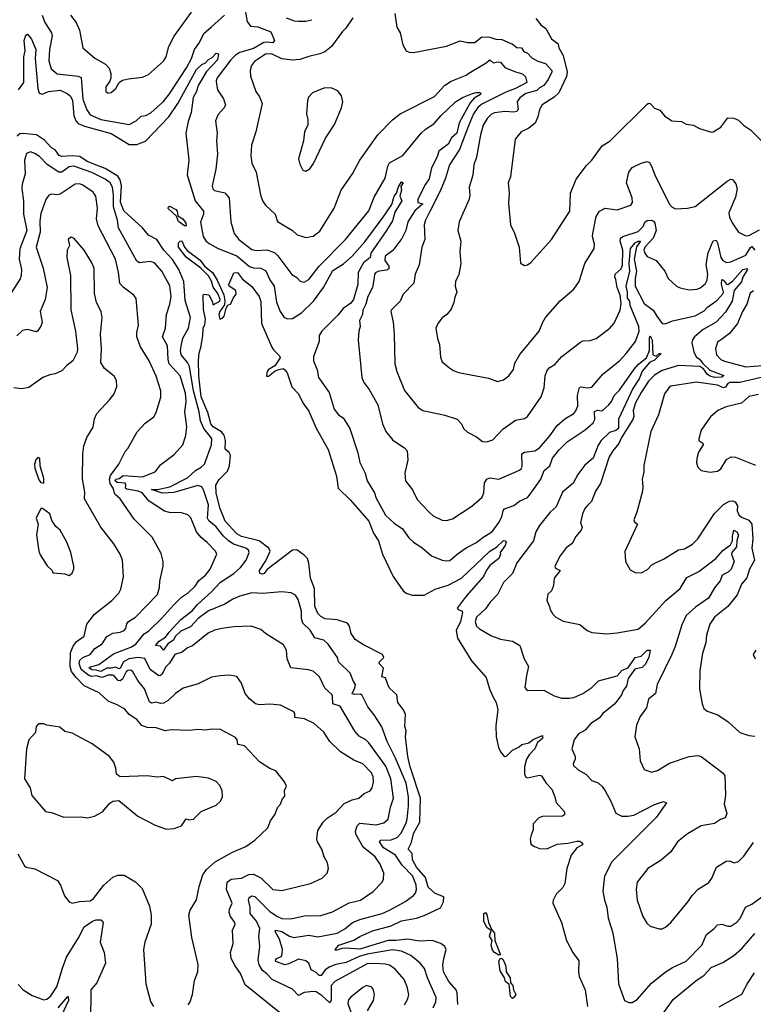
# Model space of a CAD drawing. Extents: x 1245515 to 1420776, y 606314 to 671314.
# Tile 77 of 256: x 1301824 to 1306724, y 627179 to 633754. Entities that reach past the tile are written whole.
import ezdxf

# ---------------------------------------------------------------- set-up
doc = ezdxf.new("R2010")
doc.units = 0

msp = doc.modelspace()

# ---------------------------------------------------------------- linework, layer by layer
at = {"layer": '0CON10XD'}
for points in [[(1303324, 633854), (1303342.6, 633742.6), (1303365, 633709.4), (1303415, 633706.4), (1303502.3, 633672.3), (1303525.1, 633615), (1303515, 633599), (1303475, 633604.6), (1303455, 633600.8), (1303385, 633561.7), (1303295, 633534.8), (1303265, 633517.6), (1303233.7, 633485), (1303143.8, 633365), (1303135.6, 633345), (1303137.5, 633322.5), (1303145.6, 633285), (1303185.6, 633225), (1303198.6, 633185), (1303190, 633165), (1303149.1, 633120.9), (1303132.7, 633077.3), (1303143.1, 632995), (1303137.8, 632945), (1303144.4, 632855), (1303133.4, 632756.6), (1303110, 632645), (1303114.6, 632624.6), (1303125, 632614), (1303195, 632598.6), (1303223.3, 632565), (1303234.5, 632405), (1303255.6, 632325), (1303286.7, 632285), (1303375, 632218.8), (1303405, 632211.5), (1303475, 632217.5), (1303525, 632198.8), (1303547.8, 632177.8), (1303642.2, 632052.2), (1303675, 632031.2), (1303697.1, 632007.1), (1303725, 632001.9), (1303755, 632018.1), (1303825, 632108.2), (1303999.1, 632285), (1304155, 632476.9), (1304192.4, 632567.6), (1304264.1, 632695), (1304282.5, 632775), (1304295, 632797.9), (1304382.4, 632847.6), (1304506.2, 632995), (1304535, 633022.3), (1304591, 633059), (1304638.8, 633115), (1304735, 633204.5), (1304782.5, 633235), (1304849.1, 633260.9), (1304872.1, 633267.9), (1304896.7, 633266.7), (1304903.6, 633263.6), (1304902.9, 633255), (1304860.4, 633229.6), (1304832.4, 633197.6), (1304759.9, 633065), (1304743.9, 632995), (1304707.8, 632965), (1304685, 632922.4), (1304623.4, 632875), (1304611.8, 632838.2), (1304575.3, 632765), (1304558.9, 632691.1), (1304533.9, 632655), (1304482.8, 632555), (1304483.8, 632533.8), (1304517.5, 632525), (1304463.3, 632476.6), (1304416.1, 632405), (1304402.1, 632345), (1304376.8, 632293.2), (1304316.6, 632213.4), (1304264.5, 632175), (1304262.3, 632145), (1304288.6, 632108.6), (1304289.4, 632090.6), (1304275, 632081.2), (1304225, 632075.3), (1304203.7, 632066.3), (1304194.6, 632055), (1304190.4, 632030.4), (1304181.1, 631965), (1304149.2, 631905), (1304136.7, 631853.3), (1304116.2, 631815), (1304114.6, 631785.4), (1304094.6, 631745), (1304097.5, 631705), (1304088.9, 631675), (1304085.5, 631615), (1304108.8, 631365), (1304121.5, 631331.5), (1304158.1, 631285), (1304215, 631181.2), (1304247.5, 631055), (1304270, 631005), (1304316.5, 630946.5), (1304394.6, 630894.6), (1304411.1, 630875), (1304416.7, 630815), (1304395.6, 630725), (1304400, 630675), (1304446.5, 630615), (1304479.5, 630549.5), (1304557.7, 630467.7), (1304585, 630440.6), (1304645, 630412.5), (1304675, 630410.5), (1304715, 630421.5), (1304844, 630505), (1304913.4, 630566.6), (1304924.6, 630595.4), (1304928.8, 630661.2), (1304945, 630686.8), (1304965, 630694.2), (1305025.3, 630684.7), (1305162.5, 630745), (1305175, 630758), (1305180.5, 630775), (1305177.1, 630855), (1305194.7, 630865.3), (1305264.6, 630875.4), (1305296.9, 630895), (1305365.4, 630975), (1305414.4, 631045), (1305465, 631087.8), (1305525, 631124.4), (1305538.8, 631141.2), (1305552.1, 631175), (1305549.6, 631245), (1305562.5, 631297.5), (1305575, 631302.9), (1305615, 631295.5), (1305645, 631300.6), (1305695, 631357.1)], [(1301973, 633783), (1301992.5, 633735), (1302035.6, 633665.6), (1302040.3, 633645), (1302022.3, 633555), (1302018.7, 633478.7), (1302034.7, 633424.7), (1302075, 633391.1), (1302215, 633376.9), (1302235, 633367.3), (1302245, 633222.5), (1302271.2, 633151.2), (1302295, 633118.7), (1302365, 633086.2), (1302555, 633054.5), (1302602.7, 633077.3), (1302635, 633108.5), (1302666.7, 633115), (1302698.9, 633131.1), (1302785, 633206.7), (1302825, 633258.2), (1302937.5, 633432.5), (1302971.1, 633495), (1302991.2, 633555), (1303020.5, 633595), (1303056, 633664), (1303105.5, 633705), (1303191.3, 633785)], [(1302163.1, 633785), (1302200.5, 633735), (1302223.8, 633683.8), (1302245, 633566.7), (1302325, 633495.8), (1302396.6, 633456.6), (1302420.3, 633430.3), (1302432, 633395), (1302432, 633365), (1302425.8, 633344.2), (1302400, 633305), (1302400, 633275), (1302415, 633262), (1302435, 633266.7), (1302466.7, 633295), (1302487.5, 633335), (1302510.5, 633349.5), (1302550.5, 633359.5), (1302645, 633369.2), (1302685, 633388), (1302783.2, 633476.8), (1302801.4, 633505), (1302820.6, 633575), (1302856.2, 633643.8), (1302972.1, 633805)], [(1304330, 633795), (1304343.2, 633703.2), (1304366.2, 633665), (1304384, 633585), (1304405, 633546.7), (1304425, 633536.2), (1304455, 633534), (1304675, 633576.9), (1304765, 633612.9), (1304815, 633600.8), (1304865, 633601.1), (1304910.7, 633639.3), (1304965, 633637.5), (1305005, 633624.5), (1305045, 633620.6), (1305115, 633591.1), (1305145, 633567.8), (1305175, 633566.7), (1305192.3, 633542.3), (1305215, 633530.9), (1305245, 633498.5), (1305285, 633477.5), (1305335, 633461.5), (1305378.3, 633415), (1305379.2, 633405), (1305354.2, 633355), (1305325.9, 633315), (1305295, 633298.6), (1305278, 633282), (1305205, 633260), (1305165, 633232.7), (1305147.1, 633205), (1305153.8, 633156.2), (1305145, 633141.5), (1305125, 633135.4), (1305065, 633139.7), (1304995, 633132.7), (1304975, 633123.8), (1304945.3, 633094.7), (1304920.6, 633049.4), (1304901.2, 632985), (1304875.5, 632835), (1304857.5, 632785), (1304850, 632715), (1304827.1, 632635), (1304830.8, 632585), (1304825.7, 632555), (1304760, 632405), (1304750.8, 632345), (1304769.4, 632275), (1304764.3, 632205), (1304770, 632125), (1304756.8, 632053.2), (1304734.4, 632005), (1304733.3, 631975), (1304742.9, 631935), (1304729.3, 631900.7), (1304724.4, 631865), (1304705, 631821.2), (1304678, 631785), (1304645, 631763.8), (1304616, 631725), (1304603.1, 631695), (1304614.2, 631625), (1304627.1, 631585), (1304635, 631500), (1304645, 631470), (1304695, 631430), (1304720.7, 631410.7), (1304755, 631398.1), (1304955, 631360.8), (1305015, 631338.8), (1305055, 631348), (1305090, 631375), (1305122.4, 631417.6), (1305130.6, 631459.4), (1305165, 631518), (1305293.5, 631675), (1305317.1, 631735), (1305335.8, 631765), (1305435, 631875.6), (1305526.3, 631953.7), (1305561.4, 632005), (1305598.5, 632125), (1305661.4, 632225), (1305664.3, 632255), (1305650.4, 632305), (1305651.5, 632325), (1305675, 632438.8), (1305695.7, 632475), (1305735, 632495.6), (1305815, 632484.3), (1305905.5, 632514.5), (1305916.3, 632533.7), (1305915.5, 632564.5), (1305878.2, 632665), (1305893.3, 632735), (1305915, 632767.1), (1305975, 632796.7), (1306015, 632807.5), (1306029.7, 632799.7), (1306045, 632776), (1306066.8, 632716.8), (1306161.1, 632525), (1306181.7, 632501.7), (1306205, 632490.8), (1306283.9, 632496.1), (1306335, 632506.2), (1306550, 632675), (1306575, 632688), (1306585.8, 632685.8), (1306608.3, 632658.3), (1306616.2, 632625), (1306605, 632568.8), (1306561.8, 632465), (1306565.4, 632435), (1306582, 632398), (1306624.6, 632334.6), (1306675, 632311.1), (1306695, 632313.3), (1306765, 632350)], [(1304050, 633765), (1304003.3, 633696.7), (1303980, 633675), (1303905.8, 633575), (1303861.8, 633538.2), (1303828.8, 633525), (1303755, 633508.8), (1303695, 633487.4), (1303645, 633484.1), (1303575, 633492.1), (1303505, 633526.2), (1303465, 633524.6), (1303392.2, 633475), (1303372.9, 633447.1), (1303362.2, 633415), (1303365.8, 633375.8), (1303400.8, 633275), (1303425, 633238.8), (1303443.1, 633195), (1303400.6, 633005), (1303372.2, 632915), (1303368.6, 632845), (1303374.4, 632795), (1303403.1, 632735), (1303432.5, 632585), (1303446.2, 632545), (1303465.8, 632515.8), (1303529.2, 632455), (1303546.4, 632406.4), (1303645.5, 632345.5), (1303676.6, 632316.6), (1303735, 632298.6), (1303785, 632309.2), (1303827.8, 632342.2), (1303923.5, 632495), (1303971.5, 632615), (1304046, 632724), (1304095.7, 632815), (1304216, 632985), (1304315, 633085.8), (1304364.6, 633125.4), (1304595, 633240.6), (1304660.5, 633315), (1304705, 633343.2), (1304805, 633383.6), (1304823.1, 633396.9)], [(1303602.9, 633765), (1303656.3, 633746.3), (1303685, 633743.2), (1303735.9, 633744.1), (1303775, 633753.8)], [(1305272.4, 633762.4), (1305305, 633720), (1305337.8, 633695), (1305377.1, 633625), (1305421.4, 633591.4), (1305426.2, 633565), (1305454.6, 633515), (1305481.7, 633405), (1305475.7, 633375), (1305425.9, 633265), (1305395, 633236.1), (1305312.9, 633185), (1305295.9, 633155), (1305284.8, 633105), (1305267.5, 633062.5), (1305225, 633028.9), (1305172.9, 633005), (1305134.2, 632955), (1305102.9, 632705), (1305085.8, 632665), (1305092.5, 632595), (1305088.8, 632528.8)], [(1301816.4, 633285), (1301851.1, 633335), (1301851.9, 633505), (1301861.1, 633545), (1301854.3, 633615), (1301865, 633650), (1301875, 633656.2), (1301902.7, 633622.7), (1301930.5, 633555), (1301927.9, 633495), (1301944.8, 633294.8), (1301953.1, 633263.1), (1301975, 633257.5), (1302015, 633273.5), (1302095, 633283.3), (1302141.5, 633261.5), (1302162, 633242), (1302176.8, 633215), (1302185.6, 633115), (1302198.6, 633078.6), (1302215, 633060.5), (1302256.5, 633043.5), (1302434.3, 632994.3), (1302555, 632920.3), (1302605, 632921.4), (1302665, 632941.6), (1302820.2, 633105), (1302880.6, 633195), (1303005, 633420.3), (1303041.2, 633455), (1303065, 633465.3), (1303085, 633488.5), (1303109.6, 633500.4), (1303135, 633529.1), (1303150.8, 633525), (1303145, 633486), (1303072.3, 633407.7), (1303016.7, 633313.3), (1303005.7, 633274.3), (1302982.9, 633235), (1302968.5, 633135), (1302948.9, 633075), (1302933.3, 632995), (1302953.6, 632815), (1302942.4, 632717.6), (1302996.5, 632545), (1303051.6, 632475), (1303051.8, 632455), (1303032, 632402), (1303048.8, 632305), (1303067.3, 632277.3), (1303089.5, 632259.5), (1303150, 632225), (1303275, 632176), (1303358.5, 632105), (1303385, 632096.5), (1303435, 632094.1), (1303467.6, 632077.6), (1303495, 632015.6), (1303522.4, 631975), (1303538, 631868), (1303564.2, 631804.2), (1303590, 631765), (1303615, 631757.3), (1303645, 631759.3), (1303705, 631795.3), (1303785.8, 631875), (1303852, 631965), (1303915, 632078.5), (1303986.8, 632123.2), (1304045.4, 632175), (1304128.9, 632271.1), (1304252.7, 632435), (1304309.2, 632520.8), (1304324.7, 632575), (1304341.8, 632595), (1304355, 632636.7), (1304375, 632670), (1304385.6, 632665), (1304370.5, 632639.5), (1304374.4, 632614.4), (1304363.3, 632575), (1304376, 632545), (1304330.6, 632469.4), (1304315, 632410.8), (1304273.5, 632345), (1304170, 632195), (1304163.8, 632165), (1304120.7, 632129.3), (1304084.2, 632065), (1304082.8, 631985), (1304053.1, 631885), (1304035, 631860.8), (1303985.5, 631824.5), (1303949.8, 631780.2), (1303840.8, 631675), (1303823.8, 631645), (1303823.3, 631605), (1303785.5, 631505), (1303786.7, 631475), (1303811.4, 631415), (1303820.6, 631365), (1303890.4, 631265), (1303923.6, 631153.6), (1303953.8, 631115), (1303985, 631096.2), (1304028.6, 631025), (1304081.5, 630861.5)], [(1304823.1, 633396.9), (1304940.6, 633465), (1304965, 633486.5), (1304986.7, 633466.7), (1305017.2, 633472.8), (1305035, 633469.4), (1305065, 633433.9), (1305135, 633404.6), (1305183.1, 633393.1), (1305202.7, 633372.7), (1305210.6, 633335), (1305136.2, 633293.8), (1305070.6, 633269.4), (1304911.4, 633188.6), (1304883.4, 633166.6), (1304856, 633125), (1304820.8, 633045), (1304762.3, 632887.7), (1304694.1, 632785), (1304667.4, 632695), (1304632.1, 632607.9), (1304563.6, 632473.6), (1304534.2, 632415.8), (1304525.5, 632385.5), (1304530.8, 632285), (1304509.1, 632235), (1304492.2, 632117.8), (1304464.5, 632055), (1304455.4, 631994.6), (1304385, 631921.2), (1304365, 631873.3), (1304305.7, 631815), (1304302.2, 631805), (1304317.5, 631735), (1304326, 631655), (1304328.6, 631455), (1304342.9, 631405), (1304395, 631278.8), (1304486, 631165), (1304517.5, 631145), (1304662.7, 631112.7), (1304745, 631086.2), (1304774.2, 631054.2), (1304788.8, 631025), (1304815, 630998.8), (1304875, 630967.5), (1304915, 630938), (1304945, 630934.3), (1304985, 630949.2), (1305050.7, 631019.3), (1305135, 631078.6), (1305195, 631091.4), (1305215, 631104.2), (1305307.5, 631235), (1305326.9, 631295), (1305333.5, 631375), (1305344, 631406), (1305360.2, 631429.8), (1305398.1, 631451.9), (1305445, 631504.3), (1305569.1, 631600.9), (1305585, 631608.6), (1305635, 631610.8), (1305675, 631626), (1305765.6, 631694.4), (1305795, 631726.7), (1305835, 631813.3), (1305841.7, 631858.3), (1305835.8, 631914.2), (1305815.8, 631965), (1305805, 632018.8), (1305799.1, 632035), (1305801.1, 632055), (1305840.9, 632089.1), (1305850.5, 632115), (1305853.2, 632215), (1305834.5, 632275), (1305836, 632295), (1305853.3, 632306.7), (1305955, 632340.3), (1305987.7, 632372.3), (1305999, 632401), (1306015, 632413.8), (1306044.5, 632414.5), (1306057.4, 632407.4), (1306065.4, 632395), (1306075.3, 632345), (1306055.2, 632294.8), (1305999.1, 632235), (1305993.8, 632215), (1305998.5, 632195), (1306015, 632172.9), (1306076, 632145), (1306133.3, 632075), (1306156.2, 632025), (1306212, 631975), (1306235, 631963.3), (1306295, 631949.4), (1306350, 631955), (1306373.3, 631965), (1306405, 631992), (1306415.4, 632014.6), (1306420.7, 632055), (1306408.2, 632118.2), (1306422.9, 632197.1), (1306455, 632276.7), (1306475, 632281.4), (1306485, 632263.3), (1306506.8, 632166.8), (1306520, 632145), (1306545, 632132.1), (1306575, 632137.9), (1306675, 632181.8), (1306705, 632233.2), (1306715, 632239.5), (1306735, 632215.4)], [(1303735, 632742.5), (1303761.2, 632758.8), (1303786.4, 632793.6), (1303867.3, 632962.7), (1303925.7, 633054.3), (1303974, 633165), (1303981.2, 633205), (1303973.3, 633245), (1303948.3, 633278.3), (1303905, 633298.8), (1303855, 633296.7), (1303780, 633265), (1303753.8, 633236.2), (1303746.2, 633215), (1303738.8, 633125), (1303748.3, 633088.3), (1303748.3, 633051.7), (1303726.2, 633005), (1303718.6, 632945), (1303686.7, 632825), (1303695, 632790), (1303715, 632750), (1303735, 632742.5)], [(1305088.8, 632528.8), (1305101.4, 632385), (1305128.8, 632328.8), (1305160, 632235), (1305168.3, 632128.3), (1305195, 632112.5), (1305215, 632116.7), (1305238.3, 632131.7), (1305376.7, 632285), (1305498.6, 632475), (1305502.2, 632595), (1305540.9, 632689.1), (1305610.4, 632779.6), (1305645.7, 632815), (1305715, 632911.2), (1305768.8, 632945), (1306015, 633190), (1306025, 633196.2), (1306035, 633193.3), (1306065, 633162), (1306099.5, 633149.5), (1306131.7, 633111.7), (1306179.2, 633079.2), (1306245, 633073.3), (1306275.9, 633055.9), (1306325, 633049.2), (1306365, 633026.2), (1306445, 633003.3), (1306455.9, 633004.1), (1306506.7, 633035), (1306555, 633098.8), (1306595, 633095.5), (1306625, 633082.1), (1306659.2, 633049.2), (1306705, 633018.5), (1306788, 632935)], [(1304586.5, 627155), (1304603.8, 627195), (1304605.5, 627225), (1304548.5, 627355), (1304527.9, 627417.9), (1304498.9, 627455), (1304436.5, 627505), (1304375, 627533.8), (1304315, 627542.9), (1304145, 627514), (1304092.4, 627497.6), (1304005, 627457.5), (1303936, 627444), (1303895, 627429.4), (1303865, 627410.4), (1303838.1, 627371.9), (1303825, 627371.4), (1303805, 627391.2), (1303770.3, 627410.3), (1303755.5, 627455), (1303735, 627468.9), (1303685, 627481.3), (1303620.6, 627449.4), (1303595, 627443.9), (1303533.8, 627465), (1303532.6, 627475), (1303540.8, 627485), (1303575, 627500.6), (1303579, 627545), (1303559.2, 627615), (1303529.6, 627665), (1303533.3, 627675), (1303575, 627666.2), (1303625, 627635.3), (1303655, 627625.9), (1303755, 627640.4), (1303815, 627630.9), (1303945, 627654.3), (1303995, 627684.2), (1304045.7, 627725), (1304095, 627746.4), (1304244, 627785), (1304295, 627808.9), (1304396, 627864), (1304454.6, 627905.4), (1304467.9, 627922.1), (1304475.4, 627945), (1304473.1, 627975), (1304450, 628035), (1304378.4, 628108.4), (1304334.7, 628175), (1304254.7, 628225), (1304227.1, 628265), (1304235, 628275.8), (1304305, 628277.5), (1304345, 628293.3), (1304370.7, 628319.3), (1304403.4, 628385), (1304412.4, 628415), (1304421.5, 628505), (1304420, 628565), (1304404.4, 628655), (1304333.9, 628823.9), (1304277.3, 628935), (1304241.9, 629031.9), (1304191.4, 629111.4), (1304148.6, 629165), (1304112.1, 629242.1), (1304099.1, 629249.1), (1304057.8, 629247.8), (1304045.6, 629255), (1304062.9, 629292.9), (1304067.7, 629315), (1304052.5, 629335), (1304030.2, 629390.2), (1303954.3, 629465), (1303945.7, 629495), (1303884.3, 629585), (1303855, 629610.6), (1303795, 629626.7), (1303765, 629676.5), (1303714.3, 629725), (1303705.5, 629755), (1303705.6, 629805), (1303683.2, 629883.2), (1303665, 629911.2), (1303637, 629927), (1303575, 629934.4), (1303445, 629923.1), (1303375, 629927.6), (1303295, 629905.6), (1303248.2, 629885), (1303195, 629851.6), (1303085, 629806.9), (1303015, 629755.2), (1302965, 629700.1), (1302899.1, 629670.9), (1302863.1, 629635), (1302850.8, 629610.8), (1302812.8, 629587.2), (1302785, 629543.3), (1302765, 629570.9), (1302730, 629575), (1302754.2, 629605), (1302798.6, 629631.4), (1302822.2, 629665), (1302900.3, 629749.7), (1302975, 629807.4), (1303010.7, 629849.3), (1303105.7, 629934.3), (1303165, 629998.1), (1303255, 630055.9), (1303299.6, 630095), (1303337.1, 630145), (1303357.5, 630195), (1303351.7, 630211.7), (1303334.5, 630225), (1303252.3, 630252.3), (1303215.9, 630275.9), (1303184.9, 630304.9), (1303135, 630367.8), (1303086.9, 630406.9), (1303079, 630425), (1303085.2, 630515.2), (1303051.8, 630615), (1303039.4, 630635), (1303014.4, 630644.4), (1302854.3, 630595.7), (1302775, 630593.3), (1302703.6, 630616.4), (1302745, 630617.8), (1302826.9, 630635), (1302945.4, 630695), (1302996.9, 630743.1), (1303036.5, 630765), (1303058, 630785), (1303105.4, 630915.4), (1303106.2, 630956.2), (1303054.2, 631024.2), (1303032.3, 631075), (1303023.2, 631135), (1302984.9, 631275), (1302957.4, 631437.4), (1302944.8, 631464.8), (1302901.3, 631515), (1302897.4, 631545), (1302905.2, 631584.8), (1302913.9, 631626.1), (1302951.2, 631695), (1302964.1, 631765), (1302928, 631878), (1302920.8, 632005), (1302886.7, 632086.7), (1302845, 632151.5), (1302785.4, 632215), (1302739.6, 632285), (1302685, 632314.5), (1302643.8, 632365), (1302518.3, 632478.3), (1302497.3, 632535), (1302503.9, 632645), (1302494.1, 632685), (1302479.8, 632709.8), (1302395, 632760.4), (1302275, 632806.9), (1302225, 632839.2), (1302173.6, 632843.6), (1302105, 632840.5), (1302086.9, 632846.9), (1302060.8, 632885), (1302035, 632897), (1301988.6, 632948.6), (1301935, 632984), (1301845, 632994.6), (1301825, 632990.7), (1301806.1, 632975)], [(1303075, 630262.5), (1303035, 630296.5), (1303004.3, 630334.3), (1302966.8, 630426.8), (1302947.2, 630447.2), (1302905, 630461.1), (1302825, 630463.5), (1302791.5, 630471.5), (1302689.4, 630539.4), (1302640.7, 630595), (1302615, 630606.7), (1302538.9, 630618.9), (1302531.1, 630625), (1302533.3, 630645), (1302527.9, 630657.9), (1302475, 630662.8), (1302462.4, 630675), (1302464.9, 630685.1), (1302489, 630691), (1302515, 630711.2), (1302645, 630701.8), (1302728.8, 630735), (1302767.4, 630782.6), (1302855, 630851.2), (1302912.9, 630915), (1302933.1, 630976.9), (1302939.6, 631035), (1302926.5, 631135), (1302936.2, 631203.8), (1302930.5, 631260.5), (1302895.4, 631375), (1302822.4, 631455), (1302814.3, 631485), (1302811.9, 631575), (1302777.8, 631635), (1302797.7, 631695), (1302803.5, 631785), (1302827.2, 631855), (1302835.7, 631904.3), (1302826.8, 631976.8), (1302772, 632075), (1302725, 632130.8), (1302695, 632138.7), (1302625, 632130.4), (1302605, 632140.8), (1302484.5, 632365), (1302477.1, 632415), (1302450.6, 632505), (1302451.3, 632585), (1302444.4, 632635), (1302426.9, 632665), (1302395, 632688), (1302305, 632733.2), (1302185, 632775.8), (1302155, 632771.3), (1302105, 632735.3), (1302085, 632735.9), (1302006.9, 632786.9), (1301955, 632840), (1301925, 632860.6), (1301895, 632870.6), (1301869.7, 632860.3), (1301854.6, 632815), (1301859.6, 632725), (1301839.6, 632655), (1301837.7, 632625), (1301848.7, 632545), (1301849.6, 632455), (1301870.8, 632345), (1301825, 632223.3), (1301820.9, 632155), (1301834.6, 632085), (1301834.5, 632045), (1301827.5, 632022.5), (1301751.8, 631905)], [(1303559.4, 627125), (1303328.8, 627308.8), (1303298, 627385), (1303263.9, 627436.1), (1303235.5, 627485), (1303231.1, 627525), (1303248.8, 627585), (1303245.6, 627675), (1303262.9, 627715), (1303261.4, 627725), (1303231.2, 627765), (1303222.9, 627792.9), (1303224.6, 627815), (1303243.8, 627855), (1303204.2, 627945), (1303210.4, 627995), (1303235.9, 628014.1), (1303305, 628021.3), (1303353.7, 628046.3), (1303385, 628047.8), (1303434.2, 628024.2), (1303515, 627946), (1303575, 627940), (1303766.4, 627986.4), (1303845, 628022), (1303878, 628055), (1303887.5, 628085), (1303880, 628125), (1303858, 628165), (1303842, 628215), (1303812, 628265), (1303808, 628285), (1303815, 628340), (1303851.9, 628395), (1303877.4, 628422.6), (1303937.4, 628462.6), (1303990.5, 628519.5), (1304045, 628544.4), (1304090, 628555), (1304125, 628585.8), (1304165.4, 628604.6), (1304178.1, 628625), (1304187.8, 628665), (1304185, 628697.5), (1304174.5, 628724.5), (1304115.9, 628785.9), (1304055, 628809.4), (1303967.1, 628865), (1303895.6, 628935), (1303855.4, 628995.4), (1303790.8, 629055), (1303726.5, 629086.5), (1303662.5, 629095), (1303661.7, 629121.7), (1303655, 629132), (1303565, 629177.5), (1303495, 629183.5), (1303425, 629178.1), (1303398.8, 629185), (1303357.9, 629217.9), (1303329.2, 629255), (1303305, 629323.3), (1303275, 629367.5), (1303225, 629376.7), (1303161.7, 629371.7), (1303103.8, 629363.8), (1303015, 629318.1), (1302915, 629289.6), (1302865, 629253.6), (1302815, 629206.9), (1302785, 629190.4), (1302765, 629187.7), (1302735, 629196.2), (1302705, 629190), (1302689.7, 629199.7), (1302656.3, 629286.3), (1302612.3, 629342.3), (1302578.3, 629398.3), (1302565, 629409.6), (1302545, 629407.2), (1302535, 629398.8), (1302509.7, 629350.3), (1302495, 629338.4), (1302482.1, 629342.1), (1302455, 629372.8), (1302445, 629376.2), (1302415, 629376.2), (1302375, 629362.3), (1302335, 629371.8), (1302305, 629368.6), (1302285, 629374.1), (1302233.5, 629415), (1302221.7, 629455), (1302225, 629476.7), (1302245, 629495.8), (1302295, 629514.7), (1302325, 629554.7), (1302375, 629587.1), (1302405, 629636.1), (1302445, 629656.7), (1302495, 629663.9), (1302520.6, 629675), (1302532.1, 629687.9), (1302540.2, 629719.8), (1302551.1, 629735), (1302596.4, 629763.6), (1302743.3, 629915), (1302758, 629962), (1302760, 630005), (1302781.8, 630105), (1302781.5, 630135), (1302768.8, 630188.8), (1302708.5, 630298.5), (1302588.3, 630418.3), (1302495.4, 630555), (1302458.2, 630585), (1302448.1, 630625), (1302427.7, 630657.7), (1302424.2, 630685), (1302430.9, 630709.1), (1302486, 630785), (1302528.8, 630871.2), (1302545, 630890), (1302607.7, 631002.3), (1302660.9, 631059.1), (1302718.9, 631101.1), (1302735, 631131.2), (1302765.7, 631234.3), (1302766.9, 631275), (1302735, 631374.2), (1302688.9, 631475), (1302629.6, 631569.6), (1302605.5, 631635), (1302605.5, 631665), (1302618.2, 631715), (1302602.3, 631892.3), (1302586.7, 631915), (1302515, 631968.1), (1302492.4, 631992.4), (1302482.8, 632067.2), (1302462.5, 632155), (1302347.3, 632377.3), (1302337.3, 632425), (1302344, 632495), (1302333.3, 632575), (1302315, 632602.9), (1302245, 632649.5), (1302225, 632657.7), (1302195, 632655.3), (1302095, 632588.5), (1302075, 632583.8), (1302035, 632588.1), (1302018.3, 632581.7), (1301997.1, 632552.9), (1301965, 632458.8), (1301957.6, 632407.6), (1301960, 632335), (1301934.6, 632235), (1301979.6, 632095), (1302006.6, 631966.6), (1301994, 631886), (1301959.4, 631805), (1301973.8, 631735), (1301967.5, 631712.5), (1301945, 631675.7), (1301935, 631669.5), (1301875, 631685.5), (1301841.4, 631678.6), (1301805, 631642.5)], [(1302935, 632377.5), (1302925, 632377.5), (1302885, 632406), (1302871.2, 632441.2), (1302815, 632492.9), (1302816.7, 632505), (1302825, 632507.8), (1302866.7, 632486.7), (1302875.6, 632475), (1302880, 632445), (1302914.3, 632425), (1302932.9, 632395), (1302935, 632377.5)], [(1302315, 631033.3), (1302322.4, 631087.6), (1302338.1, 631125), (1302424.3, 631215), (1302454.3, 631255), (1302472.9, 631305), (1302470.8, 631345), (1302454.4, 631374.4), (1302390, 631425), (1302365.7, 631465.7), (1302369.5, 631555), (1302362.5, 631655), (1302375.5, 631765), (1302367.5, 631805), (1302336.9, 631865), (1302323.8, 631925), (1302321.4, 632095), (1302304.2, 632135), (1302255, 632213.8), (1302185.7, 632295.7), (1302165, 632301.2), (1302148, 632285), (1302156.2, 632245), (1302141.2, 632215), (1302137.5, 632165), (1302162.7, 632045), (1302166.3, 631816.3), (1302195.6, 631675), (1302209.5, 631555), (1302207.4, 631532.6), (1302178, 631475), (1302137.5, 631445), (1302105, 631410), (1302061.1, 631388.9), (1302025, 631382.9), (1301978.8, 631365), (1301885, 631297.9), (1301838.3, 631288.3), (1301785, 631295.6)], [(1303017.9, 631477.9), (1303021.4, 631528.6), (1303034.3, 631565.7), (1303047.7, 631642.3), (1303050, 631695), (1303061.2, 631718.8), (1303064.4, 631755), (1303052.5, 631817.5), (1303050, 631915), (1303055, 631920), (1303086.4, 631916.4), (1303110, 631875), (1303115, 631850), (1303161.2, 631875), (1303162, 631885), (1303147.5, 631925), (1303116.9, 631966.9), (1303105, 632006.7), (1303085, 632044), (1303034.6, 632094.6), (1302935, 632168.1), (1302885, 632234.3), (1302885.5, 632264.5), (1302895, 632275.8), (1302907.5, 632277.5), (1302924.4, 632235), (1302941.5, 632211.5), (1303028.2, 632148.2), (1303057.9, 632107.9), (1303111.4, 632065), (1303143.8, 632013.8), (1303187.5, 631917.5), (1303193.6, 631876.4), (1303191.2, 631848.8), (1303161.4, 631805), (1303154.6, 631785), (1303160, 631755), (1303179.3, 631760.7), (1303190, 631775), (1303202, 631828), (1303213.3, 631846.7), (1303233, 631857), (1303250, 631895), (1303269.3, 631920.7), (1303267.5, 631945), (1303223.6, 631973.6), (1303220, 631985), (1303255, 632063.3), (1303278.8, 632065), (1303311.7, 632021.7), (1303375, 631972), (1303424, 631905), (1303435, 631872.5), (1303439.2, 631725), (1303508, 631568), (1303518.8, 631548.8), (1303558.8, 631508.8), (1303563.3, 631495), (1303528.1, 631441.9), (1303484, 631415), (1303473.8, 631395), (1303473, 631373), (1303485, 631372.5), (1303531.2, 631408.8), (1303555, 631418.8), (1303583.6, 631423.6), (1303595, 631416.7), (1303610, 631395), (1303641.7, 631301.7), (1303685, 631256), (1303715.6, 631195.6), (1303755, 631140), (1303805, 631026), (1303884, 630884), (1303939.7, 630705), (1303951.1, 630625), (1304032.8, 630545), (1304155, 630405.5), (1304186.4, 630325), (1304221.2, 630275), (1304247.1, 630185), (1304297.4, 630077.4), (1304319.4, 630035), (1304385, 629940.5), (1304405, 629924.6), (1304445, 629912.1), (1304525, 629910.5), (1304598.7, 629951.3), (1304685, 629977.5), (1304775, 630024.5), (1304964.5, 630205), (1305008.5, 630231.5), (1305055, 630275.4), (1305066.7, 630275), (1305072.5, 630265), (1305067, 630243), (1305032.5, 630195), (1305036, 630185), (1305025, 630156.7), (1304965, 630110), (1304941.5, 630078.5), (1304920.9, 630035), (1304805.3, 629905), (1304746, 629825), (1304752.5, 629815), (1304777.2, 629807.2), (1304781.5, 629795), (1304767.5, 629735), (1304739.2, 629675), (1304747.2, 629625), (1304842.2, 629472.2), (1304940.5, 629360.5), (1304962.5, 629285), (1304984.5, 629235), (1305006.2, 629195), (1305018.2, 629145), (1305005, 629040), (1305006.5, 628965), (1305021.8, 628895), (1305035, 628864.2), (1305055, 628840), (1305065, 628834), (1305075, 628836.2), (1305114.5, 628875.5), (1305160.8, 628899.2), (1305177.5, 628915), (1305225, 628926), (1305253.4, 628946.6), (1305316.7, 628975), (1305316.7, 628955), (1305282.7, 628927.3), (1305265.4, 628884.6), (1305227.3, 628845), (1305208.9, 628815), (1305195.4, 628764.6), (1305195.6, 628715), (1305205, 628696), (1305215, 628691.4), (1305295, 628708.6), (1305310, 628705), (1305341.2, 628655), (1305378, 628615), (1305398.8, 628565), (1305406.4, 628526.4), (1305462.5, 628465), (1305463.3, 628445), (1305450, 628435), (1305315.8, 628434.2), (1305291.2, 628425), (1305254, 628385), (1305252.9, 628345), (1305241.1, 628308.9), (1305232.7, 628282.7), (1305238.6, 628248.6), (1305262, 628232), (1305295, 628219.4), (1305345, 628218.1), (1305415, 628249.2), (1305485, 628255.7), (1305545, 628268.9), (1305565, 628268.5), (1305584.2, 628255), (1305584, 628245), (1305546.4, 628223.6), (1305508, 628175), (1305478.9, 628085), (1305464.4, 627985), (1305450.8, 627959.2), (1305407.1, 627915), (1305388, 627875), (1305386, 627855), (1305444, 627725), (1305477.1, 627605), (1305518.6, 627525), (1305559.3, 627469.3), (1305556.9, 627395), (1305561.9, 627365), (1305600, 627275), (1305615.5, 627165.5)], [(1305695, 631357.1), (1305720.9, 631389.1), (1305830, 631475), (1305875.7, 631524.3), (1305937.5, 631605), (1305961.6, 631675), (1305960.2, 631705), (1305901, 631845), (1305899.9, 631875), (1305882.9, 631895), (1305883.9, 631935), (1305875.5, 631975), (1305899, 632075), (1305894.6, 632125), (1305904.9, 632225), (1305935, 632263.8), (1305955.7, 632275.7), (1305970, 632275), (1305942.8, 632237.2), (1305928.4, 632155), (1305943.6, 632075), (1305934.4, 632025), (1305935.2, 631975), (1305995, 631859.4), (1306055.7, 631815), (1306079.4, 631775), (1306115, 631726), (1306135, 631722.5), (1306185, 631742.2), (1306335, 631775.4), (1306395, 631810), (1306417.5, 631835), (1306480.2, 631879.8), (1306522.2, 631925), (1306525.3, 631935), (1306512.5, 631987.5), (1306515, 632018.9), (1306525, 632015.4), (1306545, 631987.8), (1306555, 631985.2), (1306585, 632008.7), (1306653.9, 632085), (1306681.7, 632091.7), (1306685.3, 632085), (1306655.2, 632035), (1306646.2, 632003.8), (1306596.8, 631945), (1306582.9, 631875), (1306538.1, 631801.9), (1306476.7, 631735), (1306388.7, 631685), (1306331.1, 631635), (1306318.2, 631615), (1306314.4, 631595), (1306325.8, 631535), (1306342.6, 631502.6), (1306365, 631487.9), (1306387.5, 631457.5), (1306432.8, 631412.8), (1306526.9, 631376.9), (1306515, 631366.7), (1306465, 631364.6), (1306435, 631373.2), (1306418.9, 631385), (1306392, 631422), (1306367, 631437), (1306225, 631444.6), (1306115, 631412.4), (1306065, 631380), (1306025, 631340), (1305974.2, 631265), (1305938.1, 631195), (1305922.6, 631145), (1305925.7, 631105), (1305919.2, 631085), (1305843.2, 630965), (1305826.7, 630923.3), (1305784.7, 630875.3), (1305761.5, 630835), (1305702.7, 630657.3), (1305670.6, 630605), (1305643.4, 630536.6), (1305615, 630507.1), (1305599.8, 630490.2), (1305582.9, 630455), (1305570, 630395), (1305580, 630365), (1305574.3, 630345), (1305538.2, 630301.8), (1305515, 630256), (1305473.2, 630226.8), (1305435, 630173.3), (1305398.8, 630105), (1305402.3, 630092.3), (1305433.8, 630075), (1305394.3, 630025), (1305388.8, 629975), (1305375, 629940), (1305352.3, 629917.7), (1305344.2, 629875), (1305363.3, 629835), (1305366.2, 629815), (1305385, 629784), (1305405, 629764.3), (1305455, 629737.5), (1305565.5, 629715.5), (1305615, 629676), (1305645, 629661.4), (1305745, 629651.9), (1305815, 629658.6), (1305956, 629685), (1306005, 629725.6), (1306138.8, 629875), (1306179.3, 629909.3), (1306235, 629955.4), (1306280.5, 630029.5), (1306360.1, 630069.9), (1306472.9, 630157.1), (1306520.8, 630209.2), (1306572, 630248), (1306585.7, 630275), (1306585.2, 630305), (1306594.8, 630345.2), (1306615, 630333.4), (1306625.6, 630315), (1306614.3, 630275), (1306612.7, 630235), (1306580.3, 630195), (1306578.4, 630185), (1306596, 630135), (1306575.8, 630084.2), (1306556.9, 630065), (1306516.9, 630045), (1306503.9, 630006.1), (1306465, 629960.6), (1306425, 629890.6), (1306338.3, 629831.7), (1306276.5, 629775), (1306246.9, 629713.1), (1306201.9, 629568.1), (1306179.5, 629515), (1306082.5, 629315), (1306071.5, 629255), (1306025, 629215.8), (1306011.3, 629158.7), (1305969.1, 629100.9), (1305943.6, 629043.6), (1305933.8, 628965), (1305961.2, 628885), (1305967.5, 628805), (1305996.1, 628746.1), (1306045, 628730), (1306085, 628741.4), (1306165, 628789.5), (1306295, 628834.4), (1306355, 628841.1), (1306375, 628834.2), (1306522.4, 628722.4), (1306534.3, 628705), (1306538.1, 628575), (1306530, 628515), (1306546.8, 628453.2), (1306536.7, 628425), (1306505, 628413.8), (1306464.1, 628385.9), (1306375, 628370.8), (1306285, 628318), (1306218, 628265), (1306172.2, 628197.8), (1306108.5, 628141.5), (1306019.2, 628085), (1305949.4, 627995), (1305942.2, 627945), (1305948.1, 627875), (1305985.6, 627765.6), (1306012.1, 627722.1), (1306035, 627702), (1306095, 627683.8), (1306115, 627684.2), (1306138, 627695), (1306172.9, 627725), (1306288.8, 627865), (1306315, 627906.2), (1306355, 627948), (1306428.1, 627991.9), (1306447.9, 628022.1), (1306478, 628095), (1306543.3, 628135), (1306565, 628138), (1306596.1, 628123.9), (1306625, 628132), (1306661.1, 628168.9), (1306725, 628260)], [(1306725.9, 631944.1), (1306703.4, 631926.6), (1306681.1, 631855), (1306651.6, 631805), (1306618.7, 631725), (1306565, 631657.7), (1306511.2, 631618.8), (1306485, 631600), (1306470.9, 631555), (1306477.8, 631515), (1306507.5, 631485), (1306532.7, 631472.7), (1306675, 631434.8), (1306785, 631444.8)], [(1304081.5, 630861.5), (1304095, 630797.5), (1304131.4, 630725), (1304145.8, 630675), (1304194.4, 630595), (1304205, 630558.8), (1304266.4, 630446.4), (1304325, 630391.8), (1304380.6, 630355), (1304422.9, 630295), (1304454.2, 630265), (1304510.3, 630230.3), (1304575, 630173.8), (1304645.9, 630145.9), (1304675, 630140), (1304697, 630143), (1304745, 630185.7), (1304805, 630226.9), (1304875, 630263.8), (1304920.5, 630299.5), (1304965, 630324.4), (1304985, 630340), (1305024.7, 630395.3), (1305043.8, 630435), (1305052.7, 630475), (1305062.2, 630487.8), (1305125, 630510.9), (1305161.6, 630538.4), (1305215, 630563.7), (1305230.2, 630579.8), (1305305.8, 630685), (1305327.3, 630742.7), (1305364.6, 630775), (1305383.8, 630826.2), (1305425, 630880.4), (1305481.1, 630935), (1305600.4, 631015), (1305655, 631061.8), (1305666.5, 631085), (1305662.7, 631137.3), (1305684.2, 631145.8), (1305715, 631142.3), (1305758.6, 631181.4), (1305777.5, 631205), (1305794.6, 631245.4), (1305830.6, 631279.4), (1305928.8, 631421.2), (1305956.9, 631453.1), (1306011.6, 631495), (1306030, 631545), (1306030, 631630), (1306035, 631642.9), (1306049.1, 631615), (1306053.8, 631515), (1306075, 631507.5), (1306095, 631523.8), (1306108, 631525), (1306065, 631480.4), (1306045, 631471.2), (1306033.7, 631466.3), (1305982.2, 631407.8), (1305961.6, 631355), (1305919.8, 631290.2), (1305824, 631086), (1305822.6, 631025), (1305805, 631010.6), (1305762.7, 630997.3), (1305706.8, 630943.2), (1305687.9, 630912.1), (1305655, 630826.7), (1305599.7, 630780.3), (1305553, 630717), (1305521.6, 630658.4), (1305450.5, 630599.5), (1305408.2, 630501.8), (1305367.3, 630465), (1305295, 630376.4), (1305272.5, 630335), (1305255, 630273.1), (1305145, 630127.1), (1305115.6, 630055), (1305055.3, 629995), (1305015.3, 629914.7), (1304965.4, 629864.6), (1304935, 629818.9), (1304875, 629764.2), (1304866.5, 629735), (1304874.3, 629705), (1304895, 629686), (1304975, 629639.2), (1305035, 629617.5), (1305115, 629604.2), (1305165.5, 629575.5), (1305194.4, 629485), (1305222.9, 629435), (1305208.1, 629375), (1305198, 629295), (1305214.1, 629274.1), (1305325, 629277.5), (1305395, 629238.8), (1305442.7, 629222.7), (1305495, 629222.5), (1305525, 629228.8), (1305586, 629255), (1305645, 629294.4), (1305690.7, 629339.3), (1305815, 629372), (1305848.9, 629411.1), (1305887.5, 629425), (1305934.8, 629495.2), (1305975, 629504.6), (1306015, 629543.5), (1306035.8, 629545), (1306026.2, 629495), (1306002, 629448), (1305981, 629429), (1305933.6, 629416.4), (1305888.5, 629355), (1305876.1, 629303.9), (1305855.6, 629275), (1305844.4, 629245), (1305799.2, 629185), (1305719.6, 629120.4), (1305695, 629090), (1305637.8, 629055), (1305600.6, 629009.4), (1305556.7, 628985), (1305528.6, 628945), (1305512, 628885), (1305534.5, 628835), (1305533.5, 628815), (1305521.1, 628785), (1305524, 628774), (1305555, 628744.2), (1305605.5, 628715.5), (1305644.5, 628674.5), (1305687.1, 628657.1), (1305714.5, 628634.5), (1305735.4, 628605.4), (1305773.3, 628535), (1305805.6, 628455.6), (1305845, 628435.6), (1305885.5, 628434.5), (1305925, 628443.3), (1306065, 628514.4), (1306125, 628533.8), (1306143.3, 628525), (1306075, 628426.7), (1305778.5, 628131.5), (1305730, 628035), (1305718.9, 627935), (1305729.1, 627875), (1305745, 627827.5), (1305753.9, 627753.9), (1305785, 627656.7), (1305799.5, 627575), (1305814.5, 627485), (1305824.4, 627315), (1305863.8, 627205), (1305891.7, 627191.7), (1305915, 627191.2), (1305947.8, 627212.2), (1306045, 627320), (1306136.2, 627393.8), (1306185, 627424.3), (1306275, 627467.1), (1306380, 627575), (1306411.9, 627645), (1306463.8, 627685), (1306485, 627710), (1306515, 627714), (1306555, 627700.8), (1306575, 627701.4), (1306615, 627726.9), (1306637.2, 627752.8), (1306673.1, 627826.9), (1306715, 627848.2), (1306805.7, 627915)], [(1304751.1, 627178.9), (1304746.2, 627255), (1304738.4, 627275), (1304691.3, 627331.3), (1304654.4, 627395), (1304649.8, 627440.2), (1304657.7, 627485), (1304671.4, 627545), (1304663.9, 627565), (1304636.7, 627585), (1304580, 627605), (1304495, 627601.6), (1304415, 627613.9), (1304335.7, 627604.3), (1304285, 627605.2), (1304095, 627547.5), (1304006.5, 627553.5), (1303975, 627552.2), (1303935, 627538.8), (1303931.9, 627545), (1303955.6, 627575), (1304055, 627606.6), (1304095, 627631.2), (1304180.3, 627669.7), (1304305, 627703.4), (1304375, 627735.6), (1304475, 627754.8), (1304525, 627771.2), (1304635, 627824.5), (1304655.6, 627864.4), (1304656.5, 627896.5), (1304599.3, 627919.3), (1304552.2, 627962.2), (1304535.5, 628025), (1304474.4, 628095), (1304446.8, 628145), (1304445, 628186), (1304418.9, 628215), (1304439.1, 628255), (1304455.9, 628325), (1304495.5, 628395), (1304501.9, 628555), (1304431.9, 628765), (1304417.5, 628835), (1304401.2, 628965), (1304404.5, 629005), (1304396.1, 629035), (1304400.4, 629115), (1304387.2, 629145), (1304350, 629195), (1304342.9, 629245), (1304295, 629290.3), (1304283.8, 629315), (1304268.1, 629358.1), (1304242, 629365), (1304253.5, 629423.5), (1304224.3, 629455), (1304226.9, 629465), (1304255.3, 629494.7), (1304248.2, 629515), (1304119.6, 629579.6), (1304065, 629616.2), (1304037.3, 629655), (1304027.2, 629705), (1304013.8, 629723.8), (1303945, 629747.5), (1303863.5, 629753.5), (1303835, 629767.8), (1303815, 629787.9), (1303795, 629838.8), (1303793.5, 629955), (1303767.3, 630025), (1303755.5, 630125.5), (1303745.2, 630155), (1303725, 630179.3), (1303675, 630214.6), (1303645, 630212.5), (1303477.3, 630082.7), (1303457.1, 630055), (1303445, 630051.9), (1303427.5, 630055), (1303426.2, 630075), (1303468.9, 630141.1), (1303496.7, 630205), (1303486.9, 630225), (1303423.8, 630273.8), (1303305, 630303.2), (1303275, 630320), (1303196.2, 630405), (1303160.8, 630495), (1303136.9, 630595), (1303134.2, 630645), (1303155, 630684.5), (1303211.3, 630738.7), (1303224.8, 630775), (1303231.3, 630845), (1303222.7, 630862.7), (1303196.4, 630886.4), (1303197.4, 630945), (1303188.4, 630978.4), (1303170.9, 631000.9), (1303115, 631034.4), (1303100, 631055), (1303081.1, 631131.1), (1303035, 631235.6), (1303021, 631375), (1303017.9, 631477.9)], [(1306815, 631373.7), (1306635, 631331.6), (1306567.9, 631332.1), (1306555, 631324.3), (1306538.9, 631301.1), (1306525, 631295.8), (1306485, 631313.3), (1306345, 631332.7), (1306174.1, 631305.9), (1306159.4, 631295), (1306132, 631255), (1306091.1, 631115), (1306039.5, 631005), (1305993.9, 630776.1), (1305992.7, 630735), (1305981.4, 630685), (1305986.9, 630635), (1305982.9, 630605), (1305945.4, 630464.6), (1305925.6, 630415), (1305930.5, 630400.5), (1305950, 630385), (1305866.4, 630203.6), (1305871.2, 630135), (1305900.5, 630080.5), (1305935, 630062), (1305975, 630061.2), (1306017.6, 630082.4), (1306047, 630113), (1306075, 630130), (1306125, 630152.5), (1306225, 630213.1), (1306265, 630220), (1306317.5, 630252.5), (1306352.9, 630287.1), (1306465, 630455.7), (1306525, 630515.6), (1306565, 630538.5), (1306585, 630540.5), (1306603.6, 630533.6), (1306617.6, 630507.6), (1306616.8, 630475), (1306627, 630447), (1306645, 630430.9), (1306695, 630412.2), (1306714.5, 630385), (1306722.1, 630287.9), (1306715.4, 630224.6), (1306732.1, 630145), (1306697.7, 630085), (1306682, 630028), (1306645, 629984.3), (1306617, 629913), (1306553.5, 629835), (1306464.3, 629765), (1306433.4, 629716.6), (1306410.6, 629645), (1306406.4, 629593.6), (1306385.6, 629525), (1306367.5, 629405), (1306364.4, 629285), (1306382, 629185), (1306394.2, 629154.2), (1306416.1, 629136.1), (1306487.5, 629112.5), (1306556.4, 629066.4), (1306635, 628994.2), (1306695, 628974.4), (1306735, 628970.6)], [(1306759.1, 631250.9), (1306695, 631237.8), (1306646.1, 631193.9), (1306542, 631168), (1306486.5, 631143.5), (1306438.8, 631101.2), (1306403.9, 631056.1), (1306375, 631012.5), (1306360, 630955), (1306361.2, 630945), (1306386.7, 630925), (1306390, 630915), (1306358.8, 630865), (1306346.1, 630823.9), (1306345.8, 630795), (1306354.2, 630765), (1306375, 630744), (1306435, 630732.5), (1306485, 630740), (1306507.1, 630755), (1306545, 630816.2), (1306575.9, 630834.1), (1306605, 630832), (1306739.2, 630779.2)], [(1302948.8, 627175), (1302962, 627195), (1302977.1, 627245), (1302990.8, 627339.2), (1303014, 627395), (1303015.8, 627445), (1302974.2, 627625), (1302953.9, 627773.9), (1302962.3, 627807.7), (1303005, 627877.5), (1303022.7, 627965), (1303047.2, 628042.8), (1303071.7, 628078.3), (1303129.2, 628130.8), (1303245.4, 628194.6), (1303335, 628232.9), (1303395, 628275.8), (1303482.3, 628357.7), (1303500, 628405), (1303530.7, 628449.3), (1303545, 628492.5), (1303566.7, 628515), (1303579.3, 628550.7), (1303595, 628570), (1303593.3, 628606.7), (1303606.7, 628635), (1303592.5, 628665), (1303535, 628737.5), (1303495, 628753.3), (1303425, 628798.8), (1303325, 628904.3), (1303281.2, 628915), (1303275.5, 628945.5), (1303265, 628960.8), (1303165, 629013.8), (1303106.8, 629016.8), (1303065, 629010), (1303015, 629014.2), (1302955, 629007.1), (1302835, 629012.2), (1302795, 629005.4), (1302735, 629024.4), (1302675, 629028.5), (1302640, 629040), (1302605, 629080), (1302554, 629114), (1302525, 629149.2), (1302475, 629180), (1302415, 629204.2), (1302355, 629260), (1302255.3, 629305.3), (1302200.5, 629360.5), (1302170.6, 629400.6), (1302160.2, 629435), (1302163.3, 629526.7), (1302180.5, 629570.5), (1302200.9, 629599.1), (1302255, 629637.5), (1302272.6, 629717.4), (1302324.3, 629785), (1302439.2, 629875), (1302486.9, 629925), (1302498.9, 629951.1), (1302517.3, 630032.7), (1302510, 630145), (1302494.4, 630184.4), (1302453.1, 630253.1), (1302364.6, 630364.6), (1302256.9, 630555), (1302257.9, 630597.9), (1302242.4, 630687.6), (1302245.4, 630855), (1302252.6, 630907.4), (1302272.2, 630965), (1302315, 631033.3)], [(1301985, 630660), (1301985, 630690), (1301960, 630775), (1301957.5, 630825), (1301945, 630830), (1301932.5, 630815), (1301923.3, 630785), (1301925, 630760), (1301951.7, 630681.7), (1301965, 630662.5), (1301985, 630660)], [(1302155, 630043.3), (1302175, 630057.5), (1302186.2, 630085), (1302186.1, 630103.9), (1302165.5, 630195), (1302137.5, 630265), (1302094.1, 630344.1), (1302065, 630370), (1302039.3, 630409.3), (1302025, 630453.3), (1301975, 630490), (1301965, 630490), (1301933.8, 630425), (1301946.7, 630385), (1301936, 630315), (1301950.8, 630205), (1301959.7, 630179.7), (1302007, 630107), (1302040, 630075), (1302045, 630060), (1302125, 630053.8), (1302155, 630043.3)], [(1304394.7, 627175.3), (1304417.3, 627215), (1304423.6, 627245), (1304412.9, 627295), (1304391.8, 627345), (1304332.2, 627415), (1304295, 627440), (1304265, 627448), (1304195, 627452.7), (1304145, 627448.8), (1303928.5, 627331.5), (1303904.7, 627305), (1303904.7, 627205.3), (1303895, 627188.5), (1303845, 627235.8), (1303805, 627262.5), (1303785, 627265.3), (1303725, 627257.5), (1303685, 627237.1), (1303645, 627280.5), (1303510, 627345), (1303475, 627382.7), (1303445, 627404.5), (1303423, 627443), (1303417.1, 627475), (1303427.5, 627565), (1303420.4, 627635), (1303428.4, 627685), (1303405.9, 627735), (1303362.2, 627785), (1303362.2, 627827.8), (1303351.6, 627875), (1303357.2, 627892.8), (1303375, 627904.1), (1303395, 627899.7), (1303495, 627798.8), (1303545, 627764.8), (1303575, 627752.7), (1303635, 627749.7), (1303725, 627769.6), (1303835, 627771.2), (1303913.6, 627796.4), (1304025, 627857.5), (1304100.8, 627875), (1304185, 627933.1), (1304245, 627993.8), (1304254.4, 628015.6), (1304255.6, 628055), (1304231.5, 628115), (1304197.8, 628165), (1304118.2, 628228.2), (1304069.2, 628315), (1304066.2, 628335), (1304078.2, 628371.8), (1304095, 628389.4), (1304205, 628378.2), (1304255, 628390), (1304284.6, 628415.4), (1304300.4, 628495), (1304320.8, 628555), (1304302.3, 628685), (1304269.5, 628769.5), (1304155.5, 628925.5), (1304135, 628946), (1304090.7, 628970.7), (1304063, 629003), (1303965, 629170.6), (1303915.3, 629185.3), (1303913.5, 629236.5), (1303908.1, 629248.1), (1303861.2, 629291.2), (1303825.9, 629365.9), (1303785, 629404.3), (1303753.4, 629413.4), (1303633.8, 629425), (1303610.6, 629485), (1303605.6, 629545), (1303585, 629579.2), (1303465, 629656), (1303435, 629682), (1303370, 629705), (1303255, 629700), (1303175, 629688.5), (1303125, 629678.5), (1303081.7, 629658.3), (1302977.3, 629572.7), (1302945, 629558.9), (1302909.8, 629530.2), (1302860, 629515), (1302823.8, 629456.2), (1302798.6, 629431.4), (1302776.1, 629383.9), (1302764.4, 629374.4), (1302753.1, 629373.1), (1302695.4, 629415.4), (1302659, 629489), (1302616, 629496), (1302552.9, 629487.1), (1302517.9, 629465), (1302495, 629423.3), (1302485, 629419.4), (1302465, 629431.4), (1302435, 629423.1), (1302405, 629423), (1302365, 629401), (1302335, 629410.9), (1302305, 629411.9), (1302288, 629425), (1302289.8, 629430.2), (1302352.8, 629447.2), (1302450.1, 629519.9), (1302565, 629564.2), (1302598.4, 629585), (1302655, 629652.9), (1302686, 629674), (1302770, 629755), (1302850.4, 629845), (1302905, 629897.1), (1302951, 629929), (1302995, 629971.8), (1303021.1, 630008.9), (1303065.6, 630045), (1303095.6, 630085), (1303140.8, 630185), (1303131.4, 630205), (1303075, 630262.5)], [(1306740, 629545), (1306723.8, 629515), (1306736.7, 629485)], [(1302805, 628348.8), (1302855, 628353.8), (1302905, 628370), (1302935, 628416.7), (1302955, 628411.2), (1302985, 628415.8), (1303035, 628466), (1303135, 628508), (1303165, 628536.2), (1303179.2, 628565), (1303175.7, 628605), (1303159.7, 628639.7), (1303135, 628666), (1303085, 628690), (1303005, 628701.2), (1302865, 628683.8), (1302845, 628671.2), (1302785, 628700.6), (1302745, 628695.7), (1302674.1, 628704.1), (1302495, 628698.8), (1302470, 628715), (1302466.7, 628755), (1302453.3, 628795), (1302423.3, 628835), (1302307.4, 628917.4), (1302175, 628988.8), (1302125, 629000), (1302090.7, 629030.7), (1302005, 629043.3), (1301985, 629052.5), (1301948.3, 629051.7), (1301933.3, 629035), (1301930, 628995), (1301909.2, 628970.8), (1301884, 628945), (1301870, 628885), (1301856, 628685), (1301894, 628625), (1301904.2, 628574.2), (1301995, 628467.5), (1302035, 628460), (1302119.3, 628429.3), (1302235, 628430), (1302276.1, 628423.9), (1302323.9, 628436.1), (1302375.8, 628464.2), (1302425, 628522.5), (1302445, 628536.7), (1302485, 628540), (1302612.5, 628435), (1302727.5, 628375), (1302805, 628348.8)], [(1301811.9, 628185), (1301855, 628103.3), (1301867.5, 628095), (1301925, 628083.8), (1302076.8, 628006.8), (1302096, 627975), (1302123, 627903), (1302155, 627862.5), (1302173.6, 627853.6), (1302224.1, 627865.9), (1302295, 627871.1), (1302315.8, 627885), (1302385, 627975.6), (1302445, 628027.1), (1302478.3, 628041.7), (1302521.4, 628041.4), (1302597.9, 627997.9), (1302642.4, 627952.4), (1302691.4, 627835), (1302702.2, 627775), (1302702.9, 627715), (1302658.6, 627595), (1302650, 627545), (1302665.8, 627315), (1302697.3, 627197.3), (1302716.7, 627165)], [(1305025, 627508), (1304994.3, 627524.3), (1304981, 627541), (1304972.4, 627575), (1304979.4, 627605), (1304962.6, 627635), (1304972.3, 627672.3), (1304945, 627691.5), (1304924.8, 627734.8), (1304924.7, 627785.3), (1304929.7, 627790.3), (1304935, 627791.8), (1304945, 627780), (1304954.7, 627724.7), (1304976.9, 627676.9), (1304994.6, 627655), (1304997.1, 627605), (1305035, 627510), (1305025, 627508)], [(1301812.4, 627312.4), (1301846.2, 627275), (1301907.9, 627237.9), (1301985, 627210), (1302005, 627212.7), (1302030.8, 627235), (1302071.1, 627295), (1302108.5, 627421.5), (1302136.7, 627493.3), (1302216.9, 627623.1), (1302253.3, 627696.7), (1302310.5, 627735), (1302335, 627744.2), (1302365, 627742.3), (1302381.1, 627725), (1302361.1, 627595), (1302388.9, 627525), (1302397.8, 627455), (1302337.9, 627322.1), (1302298.1, 627275), (1302296.7, 627065)], [(1306127.6, 627125), (1306189.5, 627210.5), (1306339.5, 627335), (1306395, 627373.1), (1306443.5, 627425), (1306521.6, 627458.4), (1306594.3, 627505), (1306650.6, 627555), (1306735, 627652.5)], [(1305115, 627218.9), (1305101.5, 627231.5), (1305093.8, 627313.8), (1305069.7, 627329.7), (1305062.7, 627355), (1305033.8, 627403.8), (1305023.4, 627466.6), (1305035, 627486.7), (1305045, 627486.2), (1305058.1, 627468.1), (1305071.6, 627435), (1305074.1, 627395), (1305100.6, 627355), (1305101.9, 627321.9), (1305118.4, 627305), (1305121.6, 627275), (1305136.8, 627245), (1305125, 627223.8), (1305115, 627218.9)], [(1306730.2, 627389.8), (1306686.6, 627325), (1306645, 627245.3), (1306495, 627159.1)], [(1304146.9, 627135), (1304187.5, 627205), (1304194, 627245), (1304188, 627275), (1304175, 627293.3), (1304140, 627305), (1304115, 627292.5), (1304035, 627227.5), (1304020.6, 627209.4), (1304015.5, 627185), (1304039.6, 627115)], [(1302080.2, 627155), (1302145, 627230.8), (1302148.2, 627228.2), (1302150.5, 627205), (1302102, 627105)]]:
    msp.add_lwpolyline(points, dxfattribs=at)

doc.saveas('drawing.dxf')
